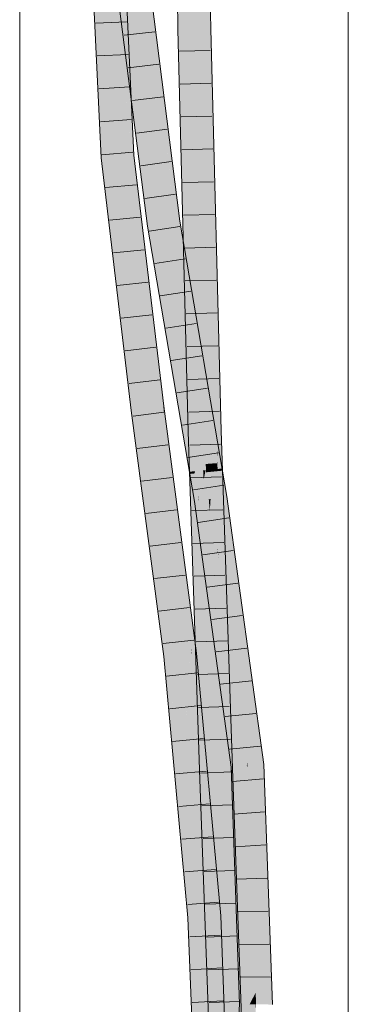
# Model space of a CAD drawing. Extents: x -620 to 300, y 62 to 1112.
# Tile 155 of 256: x 155.41 to 157.91, y 812.99 to 820.49. Entities that reach past the tile are written whole.
import ezdxf

# ---------------------------------------------------------------- set-up
doc = ezdxf.new("R2010")
doc.units = 0
doc.layers.get('0').update_dxf_attribs({"lineweight": 13})
doc.layers.add('E_Detail_Linie_Text_Bem', color=7, linetype='Continuous', lineweight=13)
for name, color, linetype, lineweight, true_color in [('E_Leerrohr 25-A06G9S0I8I', 7, 'Continuous', 9, 0xff8000), ('E_Leerrohr 25-Shading', 7, 'Continuous', 9, 0xff8000), ('E_Leerrohr 32-A06G9S0K8I', 7, 'Continuous', 9, 0x00b300), ('E_Leerrohr 32-Shading', 7, 'Continuous', 9, 0x00b300)]:
    doc.layers.add(name, color=color, linetype=linetype, lineweight=lineweight, true_color=true_color)

# ---------------------------------------------------------------- blocks, each defined once
blk = doc.blocks.new('Shading-A06G9RJF8I', base_point=(235.1268, 776.6774))
at = {"layer": 'E_Leerrohr 25-Shading', "color": 43, "true_color": 0xd7ab7f}
for points in [[(156.6145, 820.419), (156.6511, 820.4199), (156.6027, 821.2971), (156.6393, 821.2968)], [(156.8186, 821.2686), (156.8161, 821.2953), (156.8279, 820.424)], [(156.8588, 820.8428), (156.8186, 821.2686), (156.8645, 820.4248), (156.8279, 820.424)], [(156.6145, 820.419), (156.6242, 820.0451), (156.6511, 820.4199), (156.7061, 818.2942)], [(156.8645, 820.4248), (156.8279, 820.424), (156.9187, 818.2432), (156.8354, 820.131)], [(156.8645, 820.4248), (156.9187, 818.2432), (156.919, 818.3148)], [(156.845, 819.9134), (156.8354, 820.131), (156.907, 817.36)], [(156.6242, 820.0451), (156.6937, 817.3538), (156.7061, 818.2942), (156.7303, 817.3549)], [(156.9123, 817.3602), (156.9092, 818.4583), (156.907, 817.36), (156.845, 819.9134)], [(156.9187, 818.2432), (156.9092, 818.4583), (156.9156, 817.3603), (156.9123, 817.3602)], [(156.9187, 818.2432), (156.9238, 818.1278), (156.919, 818.3148)], [(156.9436, 817.3611), (156.9238, 818.1278), (156.9156, 817.3603), (156.9187, 818.2432)], [(156.6937, 817.3538), (156.7704, 816.1532), (156.7303, 817.3549)], [(156.6937, 817.3538), (156.7821, 814.7061), (156.7704, 816.1532), (156.8046, 814.7069)], [(156.9123, 817.3602), (156.907, 817.36), (156.9139, 817.2225)], [(156.9139, 817.2225), (156.907, 817.36), (156.9152, 817.1157)], [(156.9139, 817.2225), (156.9163, 817.2158), (156.9123, 817.3602), (156.9156, 817.3603)], [(156.9163, 817.2158), (156.9518, 817.1177), (156.9156, 817.3603), (156.9436, 817.3611)], [(156.9163, 817.2158), (156.9139, 817.2225), (156.9166, 817.1691)], [(156.9152, 817.1157), (156.9172, 817.0647), (156.9139, 817.2225), (156.9166, 817.1691)], [(156.9166, 817.1691), (156.9193, 817.1163), (156.9163, 817.2158), (156.9514, 817.1187)], [(156.9166, 817.1691), (156.9169, 817.1161), (156.9193, 817.1163)], [(156.9172, 817.0647), (156.9152, 817.1157), (156.9172, 817.0547)], [(156.9169, 817.1161), (156.9807, 815.8884), (156.9193, 817.1163)], [(156.9169, 817.1161), (156.9172, 817.0647), (156.9807, 815.8884), (157.0085, 814.7141)], [(156.9193, 817.1163), (156.9807, 815.8884), (156.9514, 817.1187), (156.9518, 817.1177)], [(156.9807, 815.8884), (157.0168, 815.1697), (156.9518, 817.1177)], [(156.9953, 814.7136), (157.0085, 814.7141), (156.9172, 817.0547), (156.9172, 817.0647)], [(156.8046, 814.7069), (156.8187, 814.7074), (156.7704, 816.1532)], [(157.0168, 815.1697), (156.9807, 815.8884), (157.0275, 814.7147), (157.0085, 814.7141)], [(157.0275, 814.7147), (157.0319, 814.7148), (157.0168, 815.1697)], [(156.7821, 814.7061), (156.8588, 812.6159), (156.8046, 814.7069)], [(156.8588, 812.6159), (156.8187, 814.7074), (156.8046, 814.7069)], [(156.8187, 814.7074), (156.8851, 812.3379), (156.8354, 814.2509)], [(156.8187, 814.7074), (156.8588, 812.6159), (156.8851, 812.3379), (156.869, 812.3373)], [(157.0085, 814.7141), (156.9953, 814.7136), (157.0401, 813.4933)], [(157.0275, 814.7147), (157.0085, 814.7141), (157.0823, 812.3448), (157.0401, 813.4933)], [(157.089, 812.3451), (157.1189, 812.3461), (157.0275, 814.7147), (157.0319, 814.7148)], [(157.0275, 814.7147), (157.0823, 812.3448), (157.089, 812.3451)], [(156.8851, 812.3379), (156.9056, 812.3386), (156.8354, 814.2509)]]:
    blk.add_solid(points, dxfattribs=at)
at = {"layer": 'E_Leerrohr 25-Shading', "color": 31, "true_color": 0xfabd7f}
for points in [[(156.6511, 820.4199), (156.7395, 820.4219), (156.6393, 821.2968), (156.7277, 821.2961)], [(156.7338, 820.8433), (156.7395, 820.4219), (156.8161, 821.2953), (156.8279, 820.424)], [(156.7303, 817.3549), (156.8187, 817.3574), (156.6511, 820.4199), (156.7395, 820.4219)], [(156.7395, 820.4219), (156.7988, 818.1262), (156.8279, 820.424), (156.8354, 820.131)], [(156.7988, 818.1262), (156.8187, 817.3574), (156.8354, 820.131), (156.907, 817.36)], [(156.7303, 817.3549), (156.7704, 816.1532), (156.7587, 817.3557)], [(156.7704, 816.1532), (156.8187, 817.3574), (156.7587, 817.3557)], [(156.7704, 816.1532), (156.8187, 814.7074), (156.8187, 817.3574), (156.907, 814.7104)], [(156.8187, 817.3574), (156.827, 817.1091), (156.907, 817.36), (156.9152, 817.1157)], [(156.913, 817.1155), (156.827, 817.1091), (156.9144, 817.0544), (156.8291, 817.0458)], [(156.9172, 817.0547), (156.9152, 817.1157), (156.9144, 817.0544), (156.913, 817.1155)], [(156.9144, 817.0544), (156.8291, 817.0458), (156.9713, 814.7127), (156.907, 814.7104)], [(156.9172, 817.0547), (156.9144, 817.0544), (156.9953, 814.7136), (156.9713, 814.7127)], [(156.8187, 814.7074), (156.8354, 814.2509), (156.8305, 814.7078)], [(156.8354, 814.2509), (156.907, 814.7104), (156.8305, 814.7078)], [(156.8354, 814.2509), (156.9056, 812.3386), (156.907, 814.7104), (156.994, 812.3417)], [(156.9713, 814.7127), (156.907, 814.7104), (156.9891, 813.9601)], [(156.9891, 813.9601), (156.907, 814.7104), (157.0272, 812.3429), (156.994, 812.3417)], [(156.9953, 814.7136), (156.9713, 814.7127), (157.0331, 813.5575), (156.9891, 813.9601)], [(157.0401, 813.4933), (156.9953, 814.7136), (157.0331, 813.5575)], [(157.0525, 812.3438), (157.0426, 813.2686), (156.9891, 813.9601), (157.0331, 813.5575)], [(157.0525, 812.3438), (156.9891, 813.9601), (157.0272, 812.3429)], [(157.0426, 813.2686), (157.0401, 813.4933), (157.0331, 813.5575)], [(157.0796, 812.4176), (157.0401, 813.4933), (157.0727, 812.3445), (157.0426, 813.2686)], [(157.0426, 813.2686), (157.0525, 812.3438), (157.0727, 812.3445)]]:
    blk.add_solid(points, dxfattribs=at)
at = {"layer": 'E_Leerrohr 32-Shading', "color": 83, "true_color": 0x7fbd7f}
for points in [[(156.0069, 820.7301), (155.9474, 821.2221), (156.0405, 820.0074), (155.9752, 820.6253)], [(156.2199, 820.3459), (156.1967, 821.2401), (156.1891, 820.7004), (156.1869, 821.2266)], [(156.2393, 820.1218), (156.2319, 820.4839), (156.2199, 820.3459), (156.1967, 821.2401)], [(156.3435, 820.9184), (156.4225, 820.2984), (156.3668, 820.9207)], [(156.4077, 820.704), (156.3799, 820.922), (156.5619, 819.2222), (156.4064, 820.5347)], [(156.1998, 820.6478), (156.1311, 820.8976), (156.3321, 819.6091), (156.2075, 820.298)], [(156.1895, 820.6064), (156.2429, 819.4591), (156.1891, 820.7004), (156.2122, 820.4348)], [(156.3858, 820.708), (156.4225, 820.2984), (156.4064, 820.5347)], [(156.6049, 818.9551), (156.4077, 820.704), (156.5938, 818.9534), (156.5619, 819.2224)], [(156.4077, 820.704), (156.6049, 818.9551), (156.437, 820.4739)], [(155.9752, 820.6253), (156.0303, 819.4405), (156.0405, 820.0074), (156.0668, 819.4435)], [(156.4064, 820.5347), (156.4225, 820.2984), (156.5619, 819.2222), (156.5725, 819.1203)], [(156.2751, 819.5531), (156.2319, 820.4839), (156.2454, 819.8287)], [(156.437, 820.4739), (156.4435, 820.4152), (156.63, 818.9588), (156.6076, 818.9554)], [(156.2429, 819.4591), (156.2429, 819.4584), (156.2122, 820.4348), (156.2199, 820.3459)], [(156.4435, 820.4152), (156.6049, 818.9551), (156.6076, 818.9554)], [(156.253, 819.4593), (156.2393, 820.1218), (156.2429, 819.4584), (156.2199, 820.3459)], [(156.2393, 820.1219), (156.2075, 820.298), (156.2595, 819.8893)], [(156.3888, 818.9227), (156.3321, 819.6091), (156.2595, 819.8893), (156.2393, 820.1219)], [(156.3888, 818.9227), (156.2595, 819.8893), (156.3587, 819.11)], [(156.253, 819.4593), (156.2794, 819.4615), (156.2454, 819.8287), (156.2751, 819.5531)], [(156.3321, 819.6091), (156.3888, 818.9227), (156.4189, 818.9272)], [(156.0303, 819.4405), (156.0612, 819.1821), (156.0668, 819.4435), (156.183, 818.4718)], [(156.2429, 819.4584), (156.276, 819.1816), (156.253, 819.4593)], [(156.253, 819.4593), (156.2658, 819.305), (156.2794, 819.4615), (156.2764, 819.2142)], [(156.4796, 817.5452), (156.2794, 819.4615), (156.472, 817.5442), (156.2764, 819.2142)], [(156.2794, 819.4615), (156.4796, 817.5452), (156.3511, 818.8622)], [(156.2658, 819.305), (156.276, 819.1816), (156.2764, 819.2142)], [(156.183, 818.4718), (156.0612, 819.1821), (156.2155, 818.2002), (156.1271, 818.631)], [(156.2764, 819.2142), (156.276, 819.1816), (156.472, 817.5442)], [(156.5619, 819.2224), (156.5725, 819.1203), (156.5938, 818.9534)], [(156.3587, 819.11), (156.3827, 818.9218), (156.3888, 818.9227)], [(156.6711, 818.5291), (156.63, 818.9588), (156.6076, 818.9554)], [(156.6562, 818.8045), (156.63, 818.9588), (156.6611, 818.755)], [(156.7061, 818.2942), (156.6611, 818.755), (156.6711, 818.5291), (156.63, 818.9588)], [(156.3827, 818.9218), (156.544, 818.1929), (156.3888, 818.9227)], [(156.544, 818.1929), (156.3827, 818.9218), (156.6929, 817.319), (156.4644, 818.4424)], [(156.544, 818.1929), (156.4189, 818.9272), (156.3888, 818.9227)], [(156.5938, 818.9534), (156.6775, 818.4617), (156.6049, 818.9551)], [(156.6049, 818.9551), (156.6775, 818.4617), (156.6076, 818.9554), (156.6711, 818.5291)], [(156.3511, 818.8622), (156.4796, 817.5452), (156.4724, 817.8492), (156.5037, 817.5482)], [(156.8094, 817.7836), (156.8588, 817.6155), (156.6611, 818.755), (156.6562, 818.8045)], [(156.7061, 818.2942), (156.8094, 817.7836), (156.6611, 818.755)], [(156.1271, 818.631), (156.2603, 817.5176), (156.2155, 818.2002), (156.2966, 817.5222)], [(156.6711, 818.5291), (156.6775, 818.4617), (156.7061, 818.2942)], [(156.6929, 817.319), (156.4644, 818.4424), (156.7381, 817.0535), (156.4931, 818.2736)], [(156.8094, 817.7836), (156.7061, 818.2942), (156.7704, 817.9163)], [(156.7381, 817.0535), (156.4931, 818.2736), (156.7016, 817.05)], [(156.7704, 817.9163), (156.8354, 817.5348), (156.8094, 817.7836), (156.8604, 817.4498)], [(156.5037, 817.5482), (156.5083, 817.5488), (156.4724, 817.8492)], [(156.9238, 817.2339), (156.8588, 817.6155), (156.8604, 817.4498), (156.8094, 817.7836)], [(156.472, 817.5442), (156.5143, 817.2241), (156.4796, 817.5452)], [(156.4796, 817.5452), (156.5143, 817.2241), (156.5037, 817.5482), (156.5092, 817.4999)], [(156.5092, 817.4999), (156.5083, 817.5488), (156.5037, 817.5482)], [(156.5083, 817.5488), (156.5092, 817.4999), (156.7202, 815.6652), (156.7146, 815.7074)], [(156.5127, 817.5154), (156.5083, 817.5488), (156.728, 815.666), (156.7202, 815.6652)], [(156.8604, 817.4498), (156.8354, 817.5348), (156.9182, 817.071), (156.9145, 817.0706)], [(156.2603, 817.5176), (156.3005, 817.2131), (156.2966, 817.5222), (156.4806, 816.129)], [(156.6872, 815.9468), (156.5092, 817.4999), (156.6972, 815.8392), (156.5143, 817.2241)], [(156.5321, 817.3489), (156.7326, 815.851), (156.5127, 817.5154)], [(156.9508, 817.0742), (156.8604, 817.4498), (156.9182, 817.071)], [(156.8604, 817.4498), (156.9518, 817.07), (156.9238, 817.2339)], [(156.5321, 817.3489), (156.7299, 815.6662), (156.7326, 815.851), (156.747, 815.6682)], [(156.728, 815.666), (156.7299, 815.6662), (156.5321, 817.3489)], [(156.4806, 816.129), (156.3005, 817.2131), (156.5094, 815.6416), (156.5014, 815.6923)], [(156.7408, 817.037), (156.7381, 817.0535), (156.7044, 817.0333), (156.7016, 817.05)], [(156.7402, 816.8232), (156.7747, 816.8285), (156.7044, 817.0333), (156.7408, 817.037)], [(156.7409, 817.037), (156.7381, 817.0535), (156.7408, 817.037)], [(156.7704, 816.8639), (156.7409, 817.037), (156.7747, 816.8285), (156.7408, 817.037)], [(156.9182, 817.071), (156.9145, 817.0706), (156.9207, 817.0551), (156.9172, 817.0547)], [(156.9172, 817.0547), (156.9511, 816.8558), (156.9207, 817.0551)], [(156.9517, 817.0582), (156.9518, 817.07), (156.9182, 817.071), (156.9508, 817.0742)], [(156.9517, 817.0582), (156.9182, 817.071), (156.9207, 817.0551)], [(156.9511, 816.8558), (156.9517, 817.0582), (156.9207, 817.0551)], [(156.977, 816.8597), (156.9532, 817.0583), (156.9511, 816.8558), (156.9517, 817.0582)], [(156.9532, 817.0583), (156.9518, 817.07), (156.9517, 817.0582)], [(156.9518, 817.07), (156.9532, 817.0583), (156.9537, 817.0584)], [(156.9532, 817.0583), (156.977, 816.8597), (156.9537, 817.0584), (156.9873, 816.8614)], [(156.7747, 816.8285), (156.7764, 816.8287), (156.7704, 816.8639)], [(156.977, 816.8597), (156.9511, 816.8558), (157.0401, 816.2119)], [(156.9873, 816.8614), (156.977, 816.8597), (157.1051, 815.7417), (157.0401, 816.2119)], [(156.9873, 816.8614), (157.1051, 815.7417), (157.0168, 816.6483)], [(156.7402, 816.8232), (156.8588, 815.9661), (156.7747, 816.8285)], [(156.8588, 815.9661), (156.7764, 816.8287), (156.7747, 816.8285)], [(156.7764, 816.8287), (156.8588, 815.9661), (156.8354, 816.4022), (156.9238, 815.4963)], [(157.0168, 816.6483), (157.1051, 815.7417), (157.2668, 814.8398), (157.1784, 815.2121)], [(156.8576, 816.2126), (156.8354, 816.4022), (156.8434, 816.3199)], [(156.8354, 816.4022), (156.8576, 816.2126), (156.9539, 815.5457), (156.9678, 815.3763)], [(156.9518, 815.2944), (156.8434, 816.3199), (156.9238, 815.4963)], [(156.9518, 815.2944), (156.9778, 815.1851), (156.8434, 816.3199), (156.8576, 816.2126)], [(156.8576, 816.2126), (156.9778, 815.1851), (156.9678, 815.3763), (156.9864, 815.1485)], [(156.4806, 816.129), (156.5094, 815.6416), (156.5445, 815.6456)], [(156.7146, 815.7074), (156.6872, 815.9468), (156.6972, 815.8392)], [(156.7326, 815.851), (156.747, 815.6682), (156.7477, 815.7365), (156.7533, 815.6688)], [(156.7533, 815.6688), (156.7566, 815.6692), (156.7477, 815.7365)], [(156.5014, 815.6923), (156.5081, 815.6415), (156.5094, 815.6416)], [(156.728, 815.666), (156.7202, 815.6652), (156.7758, 815.0859), (156.7704, 815.1203)], [(156.7299, 815.6662), (156.728, 815.666), (156.7812, 815.0521), (156.7758, 815.0859)], [(156.747, 815.6682), (156.7299, 815.6662), (156.7845, 815.0308), (156.7812, 815.0521)], [(156.7845, 815.0308), (156.7533, 815.6688), (156.747, 815.6682)], [(156.7666, 815.4567), (156.7566, 815.6692), (156.7533, 815.6688)], [(156.7845, 815.0308), (156.7875, 815.0119), (156.7533, 815.6688), (156.7666, 815.4567)], [(156.8588, 814.5602), (156.7566, 815.6692), (156.7991, 814.9387), (156.7666, 815.4567)], [(156.5094, 815.6416), (156.5081, 815.6415), (156.708, 813.6521), (156.5818, 814.8424)], [(156.5445, 815.6456), (156.5094, 815.6416), (156.6659, 814.1997)], [(156.5094, 815.6416), (156.708, 813.6521), (156.7253, 813.6533)], [(156.6322, 814.6944), (156.5445, 815.6456), (156.6155, 814.8002)], [(156.9539, 815.5457), (156.9864, 815.1485), (156.9719, 815.4156), (156.9995, 815.0935)], [(156.7666, 815.4567), (156.7875, 815.0119), (156.7991, 814.9387)], [(156.9995, 815.0935), (157.0401, 814.9224), (156.9719, 815.4156)], [(157.0229, 814.7986), (156.9778, 815.1851), (157.0168, 814.8246), (156.9518, 815.2944)], [(157.1784, 815.2121), (157.2329, 814.8174), (157.2668, 814.8398), (157.2694, 814.8207)], [(157.0229, 814.7986), (157.0247, 814.7987), (156.9778, 815.1851), (156.9995, 815.0935)], [(156.7704, 815.1203), (156.795, 814.8542), (156.7758, 815.0859)], [(156.7812, 815.0521), (156.7758, 815.0859), (156.7914, 814.9301), (156.795, 814.8542)], [(157.0247, 814.7987), (157.0569, 814.8016), (156.9995, 815.0935), (157.0401, 814.9224)], [(156.7875, 815.0119), (156.7812, 815.0521), (156.7914, 814.9301)], [(156.7991, 814.9387), (156.7875, 815.0119), (156.803, 814.8768)], [(156.8244, 814.5343), (156.7875, 815.0119), (156.7914, 814.9301)], [(156.7875, 815.0119), (156.8244, 814.5343), (156.803, 814.8768)], [(156.7914, 814.9301), (156.795, 814.8542), (156.8244, 814.5343)], [(156.9238, 813.855), (156.8588, 814.5602), (156.803, 814.8768), (156.7991, 814.9387)], [(156.708, 813.6521), (156.5818, 814.8424), (156.7022, 813.6517), (156.6114, 814.5219)], [(156.9238, 813.855), (156.803, 814.8768), (156.9088, 813.9499)], [(156.8244, 814.5343), (156.8698, 814.1974), (156.803, 814.8768), (156.9088, 813.9499)], [(156.6972, 813.9894), (156.6322, 814.6944), (156.6659, 814.1997), (156.6155, 814.8002)], [(157.0168, 814.8246), (157.0204, 814.7983), (157.0229, 814.7986)], [(157.0229, 814.7986), (157.0204, 814.7983), (157.0271, 814.7302), (157.0301, 814.6443)], [(157.0301, 814.6443), (157.0204, 814.7983), (157.0871, 812.9948), (157.0849, 812.9948)], [(157.0229, 814.7986), (157.0271, 814.7302), (157.0247, 814.7987)], [(157.0247, 814.7987), (157.0271, 814.7302), (157.0569, 814.8016), (157.0678, 814.0648)], [(157.0678, 814.0648), (157.1051, 813.4529), (157.0569, 814.8016)], [(157.2329, 814.8174), (157.2434, 814.5259), (157.2694, 814.8207), (157.3317, 813.0796)], [(157.0271, 814.7302), (157.0301, 814.6443), (157.0678, 814.0648), (157.0681, 814.0406)], [(157.0304, 814.64), (157.0301, 814.6443), (157.09, 812.9948), (157.0871, 812.9948)], [(157.0681, 814.0406), (157.0304, 814.64), (157.0792, 813.2936)], [(156.8698, 814.1974), (156.8244, 814.5343), (156.8354, 814.4152)], [(156.6114, 814.5219), (156.6916, 813.651), (156.7022, 813.6517)], [(157.2434, 814.5259), (157.2983, 812.9915), (157.3317, 813.0796), (157.3349, 812.991)], [(156.9046, 813.6653), (156.9411, 813.6677), (156.8354, 814.4152), (156.8698, 814.1974)], [(156.6972, 813.9894), (156.6659, 814.1997), (156.6702, 814.1607)], [(156.6702, 814.1607), (156.7253, 813.6533), (156.6972, 813.9894), (156.7282, 813.6534)], [(156.8698, 814.1974), (156.9411, 813.6677), (156.9088, 813.9499)], [(157.0681, 814.0406), (157.1051, 813.4529), (157.0678, 814.0648)], [(157.09, 812.9948), (157.0681, 814.0406), (157.0792, 813.2936)], [(157.09, 812.9948), (157.1216, 812.9943), (157.0681, 814.0406), (157.1051, 813.4529)], [(156.9088, 813.9499), (156.9411, 813.6677), (156.9238, 813.855)], [(156.7022, 813.6517), (156.6916, 813.651), (156.7088, 813.4852)], [(156.7088, 813.4852), (156.6916, 813.651), (156.772, 811.882), (156.7596, 811.8818)], [(156.7188, 813.3886), (156.708, 813.6521), (156.7088, 813.4852), (156.7022, 813.6517)], [(156.7253, 813.6533), (156.708, 813.6521), (156.7499, 813.0876), (156.7188, 813.3886)], [(156.7253, 813.6533), (156.7331, 813.4736), (156.7282, 813.6534)], [(156.7331, 813.4736), (156.7499, 813.0876), (156.7282, 813.6534)], [(156.9046, 813.6653), (156.9518, 813.3903), (156.9411, 813.6677)], [(156.9046, 813.6653), (156.9729, 811.8854), (156.9518, 813.3903), (156.9926, 811.8857)], [(156.7805, 811.8821), (156.7188, 813.3886), (156.772, 811.882), (156.7088, 813.4852)], [(156.7704, 812.5533), (156.7499, 813.0876), (156.7805, 811.8821), (156.7188, 813.3886)], [(156.9926, 811.8857), (157.0096, 811.886), (156.9518, 813.3903)], [(157.0871, 812.9948), (157.0849, 812.9948), (157.0785, 812.5537), (157.0168, 812.0571)], [(157.09, 812.9948), (157.0871, 812.9948), (157.0827, 812.5877), (157.0785, 812.5537)], [(157.1051, 812.7684), (157.1216, 812.9943), (157.0827, 812.5877), (157.09, 812.9948)]]:
    blk.add_solid(points, dxfattribs=at)
at = {"layer": 'E_Leerrohr 32-Shading', "color": 83, "true_color": 0x7fd57f}
for points in [[(156.3435, 820.9184), (156.2895, 820.6434), (156.4225, 820.2984), (156.4211, 819.6093)], [(156.0959, 820.7177), (156.0069, 820.7301), (156.1293, 819.9996), (156.0405, 820.0074)], [(156.1895, 820.6064), (156.0959, 820.7177), (156.1293, 819.9996)], [(156.1293, 819.9996), (156.1549, 819.451), (156.1895, 820.6064), (156.2429, 819.4584)], [(156.2895, 820.6434), (156.1998, 820.6478), (156.4211, 819.6093), (156.3321, 819.6091)], [(156.4225, 820.2984), (156.4211, 819.6093), (156.5806, 818.9514), (156.5063, 818.9403)], [(156.4225, 820.2984), (156.5806, 818.9514), (156.5725, 819.1203)], [(156.0405, 820.0074), (156.0668, 819.4435), (156.1293, 819.9996), (156.1549, 819.451)], [(156.4068, 819.6093), (156.3321, 819.6091), (156.5063, 818.9403), (156.4189, 818.9272)], [(156.4211, 819.6093), (156.4068, 819.6093), (156.5063, 818.9403)], [(156.0668, 819.4435), (156.183, 818.4718), (156.1549, 819.451), (156.272, 818.4717)], [(156.1549, 819.451), (156.272, 818.4717), (156.2429, 819.4584), (156.276, 819.1816)], [(156.272, 818.4717), (156.3843, 817.5332), (156.276, 819.1816), (156.472, 817.5442)], [(156.5806, 818.9514), (156.5938, 818.9534), (156.5725, 819.1203)], [(156.4189, 818.9272), (156.544, 818.1929), (156.5063, 818.9403), (156.6326, 818.1991)], [(156.5063, 818.9403), (156.6326, 818.1991), (156.5806, 818.9514)], [(156.6326, 818.1991), (156.5938, 818.9534), (156.5806, 818.9514)], [(156.6775, 818.4617), (156.5938, 818.9534), (156.7338, 817.605), (156.6326, 818.1991)], [(156.2382, 818.4717), (156.183, 818.4718), (156.2155, 818.2002)], [(156.272, 818.4717), (156.2382, 818.4717), (156.2966, 817.5222), (156.2155, 818.2002)], [(156.272, 818.4717), (156.2966, 817.5222), (156.3843, 817.5332)], [(156.7061, 818.2942), (156.6775, 818.4617), (156.7554, 817.7886), (156.7462, 817.7101)], [(156.6775, 818.4617), (156.7338, 817.605), (156.7079, 818.1285)], [(156.7061, 818.2942), (156.7554, 817.7886), (156.7704, 817.9163)], [(156.7338, 817.605), (156.6326, 818.1991), (156.6929, 817.319), (156.544, 818.1929)], [(156.7338, 817.605), (156.7812, 817.327), (156.7079, 818.1285)], [(156.7704, 817.9163), (156.7554, 817.7886), (156.8354, 817.5348), (156.8258, 817.453)], [(156.7462, 817.7101), (156.7812, 817.327), (156.7554, 817.7886), (156.8263, 817.0621)], [(156.8258, 817.453), (156.7554, 817.7886), (156.8052, 817.2781)], [(156.2966, 817.5222), (156.4806, 816.129), (156.3843, 817.5332), (156.5692, 816.1335)], [(156.3843, 817.5332), (156.5692, 816.1335), (156.472, 817.5442), (156.5143, 817.2241)], [(156.7338, 817.605), (156.6929, 817.319), (156.7003, 817.3196)], [(156.7812, 817.327), (156.7338, 817.605), (156.7003, 817.3196)], [(156.8258, 817.453), (156.9511, 816.8558), (156.8354, 817.5348)], [(156.9511, 816.8558), (156.8258, 817.453), (156.8263, 817.0621), (156.8052, 817.2781)], [(156.7477, 817.3239), (156.6929, 817.319), (156.7609, 817.0558), (156.7381, 817.0535)], [(156.8263, 817.0621), (156.7812, 817.327), (156.7609, 817.0558), (156.7477, 817.3239)], [(156.6797, 815.7701), (156.6981, 815.8148), (156.5179, 817.1523), (156.5143, 817.2241)], [(156.6972, 815.8392), (156.5143, 817.2241), (156.6981, 815.8148)], [(156.6324, 815.6553), (156.6797, 815.7701), (156.5692, 816.1335), (156.5179, 817.1523)], [(156.7408, 817.0538), (156.7381, 817.0535), (156.7409, 817.037)], [(156.7409, 817.037), (156.7466, 817.0544), (156.7408, 817.0538)], [(156.7409, 817.037), (156.7704, 816.8639), (156.7466, 817.0544), (156.7696, 816.8798)], [(156.7696, 816.8798), (156.7609, 817.0558), (156.7466, 817.0544)], [(156.7764, 816.8287), (156.8105, 816.9879), (156.7609, 817.0558), (156.8069, 817.0602)], [(156.7763, 816.8295), (156.7764, 816.8287), (156.7696, 816.8801), (156.7609, 817.0558)], [(156.8105, 816.9879), (156.8263, 817.0621), (156.8069, 817.0602)], [(156.818, 816.8352), (156.8263, 817.0621), (156.8105, 816.9879)], [(156.818, 816.8352), (156.8499, 816.8401), (156.8263, 817.0621), (156.8291, 817.0459)], [(156.9511, 816.8558), (156.8263, 817.0621), (156.8638, 816.8423)], [(156.8499, 816.8401), (156.8638, 816.8423), (156.8291, 817.0459)], [(156.8105, 816.9879), (156.7764, 816.8287), (156.818, 816.8352)], [(156.7704, 816.8639), (156.7763, 816.8295), (156.7696, 816.8801)], [(156.9511, 816.8558), (156.8638, 816.8423), (157.0401, 816.2119), (157.0768, 815.3022)], [(156.7764, 816.8287), (156.8354, 816.4022), (156.818, 816.8352)], [(156.818, 816.8352), (156.8354, 816.4022), (156.8499, 816.8401), (156.8578, 816.7489)], [(156.8578, 816.7489), (156.8638, 816.8423), (156.8499, 816.8401)], [(156.9473, 815.7036), (156.9152, 816.4629), (156.8578, 816.7489), (156.8638, 816.8423)], [(156.9148, 816.4734), (156.8638, 816.8423), (156.9152, 816.4629)], [(156.9539, 815.5457), (156.9473, 815.7036), (156.8354, 816.4022), (156.8578, 816.7489)], [(156.9152, 816.4629), (156.9242, 816.3966), (156.9148, 816.4734), (156.9236, 816.4099)], [(156.9152, 816.4629), (156.9473, 815.7036), (156.9242, 816.3966), (156.9719, 815.4156)], [(156.9242, 816.3966), (157.075, 815.2845), (156.9236, 816.4099), (157.0768, 815.3022)], [(156.9719, 815.4156), (157.0401, 814.9224), (156.9242, 816.3966), (157.075, 815.2845)], [(157.0768, 815.3022), (157.1418, 814.8322), (157.0401, 816.2119), (157.1051, 815.7417)], [(156.4806, 816.129), (156.5445, 815.6456), (156.5692, 816.1335), (156.6324, 815.6553)], [(156.704, 815.6633), (156.6981, 815.8148), (156.6924, 815.662), (156.6797, 815.7701)], [(156.7146, 815.7074), (156.6972, 815.8392), (156.7177, 815.6649), (156.6981, 815.8148)], [(156.7177, 815.6649), (156.6981, 815.8148), (156.704, 815.6633)], [(156.6797, 815.7701), (156.6324, 815.6553), (156.6924, 815.662)], [(157.1051, 815.7417), (157.1418, 814.8322), (157.1784, 815.2121)], [(156.6324, 815.6553), (156.7269, 814.812), (156.6924, 815.662), (156.7072, 815.5441)], [(156.7072, 815.5441), (156.704, 815.6633), (156.6924, 815.662)], [(156.7177, 815.6649), (156.704, 815.6633), (156.8164, 813.6594), (156.7338, 814.5548)], [(156.7177, 815.6649), (156.7202, 815.6652), (156.7146, 815.7074)], [(156.7202, 815.6652), (156.7177, 815.6649), (156.7704, 815.1203), (156.7701, 815.1151)], [(156.767, 815.0671), (156.7701, 815.1151), (156.7363, 815.3115), (156.7177, 815.6649)], [(156.7177, 815.6649), (156.8164, 813.6594), (156.8235, 813.6599)], [(156.9473, 815.7036), (156.9539, 815.5457), (156.9719, 815.4156)], [(156.6324, 815.6553), (156.5445, 815.6456), (156.6688, 815.2598), (156.6322, 814.6944)], [(156.6324, 815.6553), (156.6688, 815.2598), (156.6663, 815.3523)], [(156.6688, 815.2598), (156.7338, 814.5548), (156.6663, 815.3523), (156.7269, 814.812)], [(156.7572, 814.916), (156.767, 815.0671), (156.7363, 815.3115)], [(157.1395, 814.8091), (157.075, 815.2845), (157.0569, 814.8016), (157.0401, 814.9224)], [(157.1418, 814.8322), (157.0768, 815.3022), (157.1395, 814.8091), (157.075, 815.2845)], [(156.6322, 814.6944), (156.6972, 813.9894), (156.6688, 815.2598), (156.7338, 814.5548)], [(157.1418, 814.8322), (157.1449, 814.8095), (157.1784, 815.2121), (157.2329, 814.8174)], [(156.795, 814.8542), (156.7701, 815.1151), (156.8235, 813.6599), (156.7572, 814.916)], [(156.7701, 815.1151), (156.795, 814.8542), (156.7704, 815.1203)], [(156.8244, 814.5343), (156.795, 814.8542), (156.8336, 814.3876), (156.8278, 814.2972)], [(156.795, 814.8542), (156.8235, 813.6599), (156.8652, 813.6627)], [(157.1418, 814.8322), (157.1395, 814.8091), (157.1427, 814.8093)], [(157.1418, 814.8322), (157.1427, 814.8093), (157.1449, 814.8095)], [(157.0569, 814.8016), (157.1051, 813.4529), (157.1395, 814.8091)], [(157.1395, 814.8091), (157.1051, 813.4529), (157.1427, 814.8093), (157.1432, 814.7538)], [(157.1432, 814.7538), (157.1449, 814.8095), (157.1427, 814.8093)], [(157.2067, 813.0819), (157.1449, 814.8095), (157.1617, 812.9936), (157.1432, 814.7538)], [(157.2329, 814.8174), (157.1449, 814.8095), (157.2434, 814.5259), (157.2267, 813.8676)], [(157.1449, 814.8095), (157.2067, 813.0819), (157.2267, 813.8676)], [(157.1577, 813.374), (157.1432, 814.7538), (157.1216, 812.9943), (157.1051, 813.4529)], [(156.6972, 813.9894), (156.7282, 813.6534), (156.7338, 814.5548), (156.8164, 813.6594)], [(156.8244, 814.5343), (156.8336, 814.3876), (156.8354, 814.4152)], [(157.2067, 813.0819), (157.2099, 812.9929), (157.2434, 814.5259), (157.2983, 812.9915)], [(156.8278, 814.2972), (156.8652, 813.6627), (156.8336, 814.3876), (156.8791, 813.6636)], [(156.8339, 814.3918), (156.8336, 814.3876), (156.8808, 813.6637), (156.8791, 813.6636)], [(156.8354, 814.4152), (156.8339, 814.3918), (156.9046, 813.6653), (156.8808, 813.6637)], [(156.758, 813.6555), (156.7282, 813.6534), (156.7644, 813.0878), (156.7499, 813.0876)], [(156.8164, 813.6594), (156.758, 813.6555), (156.8383, 813.0888), (156.7644, 813.0878)], [(156.8235, 813.6599), (156.8164, 813.6594), (156.8282, 813.4783)], [(156.8164, 813.6594), (156.8383, 813.0888), (156.8282, 813.4783)], [(156.8235, 813.6599), (156.8383, 813.0888), (156.8652, 813.6627), (156.8737, 813.3972)], [(156.8652, 813.6627), (156.8737, 813.3972), (156.8791, 813.6636), (156.8851, 813.4958)], [(156.8791, 813.6636), (156.8851, 813.4958), (156.8808, 813.6637), (156.8866, 813.5092)], [(156.8866, 813.5092), (156.9046, 813.6653), (156.8808, 813.6637)], [(156.9476, 811.8849), (156.9729, 811.8854), (156.8866, 813.5092), (156.9046, 813.6653)], [(156.8851, 813.4958), (156.8737, 813.3972), (156.9429, 811.8848), (156.9223, 811.8845)], [(156.9429, 811.8848), (156.9476, 811.8849), (156.8851, 813.4958), (156.8866, 813.5092)], [(156.8737, 813.3972), (156.8383, 813.0888), (156.9223, 811.8845), (156.8846, 811.8839)], [(157.1617, 812.9936), (157.1577, 813.374), (157.1216, 812.9943)], [(156.7644, 813.0878), (156.7499, 813.0876), (156.7704, 812.5533)], [(156.8383, 813.0888), (156.7644, 813.0878), (156.7962, 811.8824), (156.7704, 812.5533)], [(156.8383, 813.0888), (156.7962, 811.8824), (156.8846, 811.8839)], [(157.2067, 813.0819), (157.1617, 812.9936), (157.2077, 812.9929)], [(157.2099, 812.9929), (157.2067, 813.0819), (157.2077, 812.9929)], [(157.1617, 812.9936), (157.1216, 812.9943), (157.1418, 812.0544), (157.1051, 812.7684)], [(157.1418, 812.0544), (157.2067, 812.949), (157.1617, 812.9936), (157.2077, 812.9929)], [(157.2067, 812.949), (157.2099, 812.9929), (157.2077, 812.9929)]]:
    blk.add_solid(points, dxfattribs=at)
blk = doc.blocks.new('Referenz-A06G9S0M8I')
at = {"layer": 'E_Detail_Linie_Text_Bem', "linetype": 'Continuous', "ltscale": 0.13}
for p, q in [((155.4115, 816.4338), (155.4115, 825.6139)), ((157.9115, 825.6139), (157.9115, 776.4338)), ((155.4115, 804.6338), (155.4115, 816.4338))]:
    blk.add_line(p, q, dxfattribs=at)
at = {"layer": 'E_Leerrohr 25-A06G9S0I8I', "linetype": 'Continuous', "ltscale": 0.13}
for p, q in [((156.6145, 820.419), (156.6027, 821.2971)), ((156.8645, 820.4248), (156.8527, 821.295)), ((156.6937, 817.3538), (156.6145, 820.419)), ((156.9436, 817.3611), (156.8645, 820.4248)), ((156.8612, 820.2589), (156.6263, 820.2534)), ((156.8677, 820.0091), (156.6328, 820.0035)), ((156.8742, 819.7592), (156.6392, 819.7535)), ((156.8806, 819.5094), (156.6457, 819.5035)), ((156.8871, 819.2595), (156.6521, 819.2535)), ((156.8935, 819.0097), (156.6586, 819.0036)), ((156.9, 818.7598), (156.6651, 818.7536)), ((156.9064, 818.5099), (156.6715, 818.5036)), ((156.9129, 818.2601), (156.678, 818.2536)), ((156.9194, 818.0102), (156.6844, 818.0037)), ((156.9258, 817.7604), (156.6909, 817.7537)), ((156.9323, 817.5105), (156.6974, 817.5037)), ((156.7821, 814.7061), (156.6937, 817.3538)), ((157.0319, 814.7148), (156.9436, 817.3611)), ((156.9395, 817.2607), (156.7046, 817.2537)), ((156.9478, 817.0109), (156.7129, 817.0038)), ((156.9561, 816.7611), (156.7213, 816.7539)), ((156.9645, 816.5113), (156.7296, 816.504)), ((156.9728, 816.2615), (156.7379, 816.2541)), ((156.9812, 816.0117), (156.7463, 816.0041)), ((156.9895, 815.7619), (156.7546, 815.7542)), ((156.9978, 815.5121), (156.763, 815.5043)), ((157.0062, 815.2623), (156.7713, 815.2544)), ((157.0145, 815.0125), (156.7796, 815.0044)), ((157.0228, 814.7627), (156.788, 814.7545)), ((156.869, 812.3373), (156.7821, 814.7061)), ((157.1189, 812.3461), (157.0319, 814.7148)), ((157.0318, 814.5129), (156.797, 814.5047)), ((157.041, 814.263), (156.8062, 814.2548)), ((157.0502, 814.0132), (156.8153, 814.005)), ((157.0594, 813.7634), (156.8245, 813.7552)), ((157.0685, 813.5136), (156.8337, 813.5053)), ((157.0777, 813.2637), (156.8428, 813.2555)), ((157.0869, 813.0139), (156.852, 813.0056))]:
    blk.add_line(p, q, dxfattribs=at)
at = {"layer": 'E_Leerrohr 32-A06G9S0K8I', "linetype": 'Continuous', "ltscale": 0.13}
for p, q in [((156.0303, 819.4405), (155.9467, 821.2372)), ((156.2794, 819.4615), (156.1967, 821.2401)), ((156.63, 818.9588), (156.3799, 820.922)), ((156.3827, 818.9218), (156.1311, 820.8976)), ((156.2247, 820.4784), (155.9899, 820.4684)), ((156.4387, 820.4016), (156.2051, 820.3755)), ((156.2362, 820.2299), (156.0016, 820.2175)), ((156.4702, 820.1543), (156.2368, 820.1268)), ((156.2478, 819.9814), (156.0133, 819.9666)), ((156.5017, 819.9071), (156.2685, 819.878)), ((156.2593, 819.7328), (156.025, 819.7156)), ((156.5332, 819.6598), (156.3001, 819.6293)), ((156.2709, 819.4843), (156.0367, 819.4647)), ((156.2603, 817.5176), (156.0303, 819.4405)), ((156.5083, 817.5488), (156.2794, 819.4615)), ((156.5646, 819.4126), (156.3318, 819.3805)), ((156.2988, 819.2366), (156.0647, 819.2157)), ((156.5961, 819.1653), (156.3635, 819.1318)), ((156.3284, 818.989), (156.0945, 818.9668)), ((156.9873, 816.8614), (156.63, 818.9588)), ((156.7402, 816.8232), (156.3827, 818.9218)), ((156.6293, 818.9182), (156.3969, 818.8834)), ((156.3581, 818.7413), (156.1242, 818.718)), ((156.6712, 818.6718), (156.4389, 818.6369)), ((156.3877, 818.4937), (156.154, 818.4691)), ((156.7132, 818.4254), (156.4808, 818.3904)), ((156.4173, 818.2461), (156.1838, 818.2203)), ((156.7552, 818.179), (156.5228, 818.1439)), ((156.447, 817.9985), (156.2135, 817.9714)), ((156.7972, 817.9327), (156.5648, 817.8973)), ((156.4766, 817.7509), (156.2433, 817.7226)), ((156.8391, 817.6863), (156.6068, 817.6508)), ((156.7566, 815.6692), (156.5083, 817.5488)), ((156.5081, 815.6415), (156.2603, 817.5176)), ((156.5068, 817.5032), (156.2736, 817.474)), ((156.8811, 817.4399), (156.6488, 817.4043)), ((156.5395, 817.2552), (156.3063, 817.2263)), ((156.9231, 817.1935), (156.6908, 817.1578)), ((156.5723, 817.0071), (156.339, 816.9787)), ((156.9651, 816.9471), (156.7328, 816.9113)), ((157.2694, 814.8207), (156.9873, 816.8614)), ((157.0204, 814.7983), (156.7402, 816.8232)), ((156.6051, 816.759), (156.3717, 816.7311)), ((157.0021, 816.6994), (156.7697, 816.6646)), ((156.6378, 816.511), (156.4045, 816.4834)), ((157.0365, 816.4508), (156.8038, 816.4179)), ((156.6706, 816.2629), (156.4372, 816.2358)), ((157.0709, 816.2023), (156.838, 816.1711)), ((156.7034, 816.0148), (156.4699, 815.9882)), ((157.1053, 815.9537), (156.8721, 815.9244)), ((156.7361, 815.7668), (156.5026, 815.7405)), ((156.9411, 813.6677), (156.7566, 815.6692)), ((157.1396, 815.7052), (156.9062, 815.6777)), ((156.6916, 813.651), (156.5081, 815.6415)), ((156.763, 815.5178), (156.5294, 815.4925)), ((157.174, 815.4566), (156.9404, 815.4309)), ((156.786, 815.2682), (156.5523, 815.2442)), ((157.2083, 815.2081), (156.9745, 815.1842)), ((156.8091, 815.0186), (156.5751, 814.9959)), ((157.2426, 814.9595), (157.0087, 814.9375)), ((156.8321, 814.769), (156.598, 814.7476)), ((157.085, 812.9948), (157.0204, 814.7983)), ((157.3349, 812.991), (157.2694, 814.8207)), ((157.2659, 814.7097), (157.0317, 814.6901)), ((156.8551, 814.5194), (156.6209, 814.4993)), ((157.275, 814.4581), (157.0405, 814.4419)), ((156.8781, 814.2698), (156.6438, 814.251)), ((157.284, 814.2066), (157.0494, 814.1938)), ((156.9011, 814.0202), (156.6667, 814.0027)), ((157.2931, 813.9551), (157.0582, 813.9457)), ((156.9241, 813.7706), (156.6896, 813.7544)), ((156.7596, 811.8818), (156.6916, 813.651)), ((157.0096, 811.886), (156.9411, 813.6677)), ((157.3021, 813.7035), (157.0671, 813.6975)), ((156.9393, 813.5204), (156.7047, 813.5057)), ((157.311, 813.452), (157.076, 813.4494)), ((156.9489, 813.2698), (156.7143, 813.2567)), ((157.32, 813.2004), (157.085, 813.2012)), ((156.9585, 813.0192), (156.7238, 813.0077)), ((156.9678, 811.3838), (157.085, 812.9948))]:
    blk.add_line(p, q, dxfattribs=at)

msp = doc.modelspace()

# ---------------------------------------------------------------- block references
at = {"color": 8, "lineweight": 25, "ltscale": 0.25, "true_color": 0x808080}
msp.add_blockref('Referenz-A06G9S0M8I', (0, 0), dxfattribs=at)
msp.add_blockref('Shading-A06G9RJF8I', (235.1268, 776.6774))

doc.saveas('drawing.dxf')
